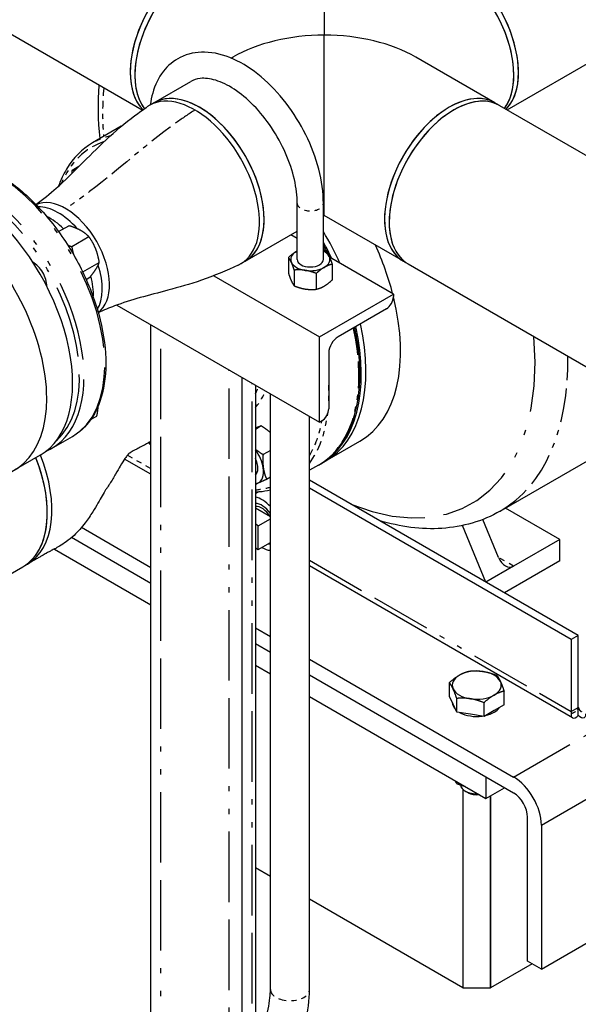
# Paper-space layout 'SHEET_1' of a CAD drawing. Header units: inches. Extents: x 3 to 360, y 8 to 227.
# Tile 60 of 98: x 91 to 102, y 137 to 156. Entities that reach past the tile are written whole.
import ezdxf

# ---------------------------------------------------------------- set-up
doc = ezdxf.new("R2010")
doc.units = ezdxf.units.IN
doc.header["$LTSCALE"] = 10.666667
doc.header["$MEASUREMENT"] = 0
doc.linetypes.add('DOUBLE_DASH_DOUBLE_DOT', pattern=[0.74, 0.24, -0.06, 0.24, -0.06, 0.01, -0.06, 0.01, -0.06])
doc.layers.get('0').update_dxf_attribs({"lineweight": 25})
doc.layers.add('PHANTOM', color=7, linetype='DOUBLE_DASH_DOUBLE_DOT', lineweight=25)

psp = doc.layouts.new('SHEET_1')

# ---------------------------------------------------------------- linework, layer by layer
for p, q in [((100.387, 154.432), (122.065, 166.948)), ((93.4, 154.425), (86.997, 158.122)), ((96.887, 156.453), (96.887, 155.861)), ((96.887, 152.411), (96.887, 155.861)), ((95.102, 155.423), (95.137, 155.443)), ((100.152, 154.568), (98.637, 155.443)), ((93.622, 154.568), (94.329, 154.976)), ((93.622, 154.568), (93.534, 154.517)), ((100.152, 154.568), (100.241, 154.517)), ((100.241, 154.517), (106.778, 150.743)), ((93.001, 154.118), (92.449, 153.799)), ((92.188, 153.347), (92.062, 153.275)), ((96.368, 151.572), (96.368, 152.644)), ((96.868, 151.572), (96.868, 152.644)), ((96.868, 152.401), (96.887, 152.411)), ((98.402, 151.537), (96.887, 152.411)), ((91.8, 152.103), (91.996, 152.216)), ((92.052, 151.819), (92.379, 152.008)), ((95.372, 151.537), (96.368, 152.112)), ((96.368, 151.972), (96.247, 152.042)), ((96.2, 151.61), (96.2, 151.307)), ((98.209, 150.909), (96.987, 151.615)), ((92.261, 151.332), (92.579, 151.515)), ((95.372, 151.537), (95.284, 151.486)), ((97.037, 151.48), (97.037, 151.178)), ((98.402, 151.537), (98.491, 151.486)), ((98.491, 151.486), (105.028, 147.711)), ((92.327, 151.191), (92.397, 151.232)), ((94.771, 151.261), (96.795, 150.092)), ((96.312, 151.368), (96.312, 151.066)), ((96.731, 151.304), (96.731, 151.001)), ((96.795, 150.092), (98.209, 150.909)), ((98.209, 150.909), (98.209, 150.86)), ((92.916, 150.699), (96.795, 148.46)), ((98.075, 150.627), (97.149, 150.092)), ((93.567, 129.985), (93.567, 150.324)), ((96.795, 148.46), (96.795, 150.092)), ((96.972, 149.786), (96.972, 148.717)), ((95.317, 128.975), (95.317, 149.313)), ((95.567, 149.169), (95.567, 128.849)), ((95.854, 137.611), (95.854, 149.003)), ((92.414, 148.508), (92.533, 148.577)), ((96.604, 137.611), (96.604, 148.57)), ((96.838, 148.484), (96.795, 148.46)), ((95.681, 148.386), (95.567, 148.319)), ((91.666, 147.954), (92.064, 148.183)), ((96.906, 147.712), (97.569, 148.095)), ((95.854, 147.92), (95.714, 147.84)), ((100.253, 146.758), (102.178, 147.869)), ((91.447, 147.827), (90.952, 147.541)), ((93.567, 147.464), (93.064, 147.754)), ((96.818, 147.661), (96.906, 147.712)), ((96.773, 147.636), (96.604, 147.538)), ((95.854, 147.406), (95.783, 147.365)), ((101.748, 144.377), (96.604, 147.347)), ((95.567, 147.093), (95.628, 147.129)), ((101.615, 144.301), (96.604, 147.194)), ((95.567, 146.82), (95.854, 146.655)), ((101.395, 146.214), (100.353, 146.816)), ((95.621, 146.478), (95.854, 146.613)), ((100.222, 145.871), (99.919, 146.598)), ((92.24, 146.448), (93.567, 145.682)), ((95.621, 146.478), (95.567, 146.51)), ((95.621, 146.021), (95.621, 146.478)), ((99.981, 145.398), (99.529, 146.482)), ((93.567, 145.376), (92.048, 146.252)), ((93.567, 145.376), (92.048, 146.252)), ((95.621, 146.021), (95.854, 146.155)), ((101.395, 146.214), (100.511, 145.704)), ((101.395, 145.806), (101.395, 146.214)), ((91.72, 146.033), (93.567, 144.967)), ((95.567, 146.053), (95.621, 146.021)), ((101.395, 145.806), (100.334, 145.194)), ((86.083, 142.787), (91.118, 145.694)), ((91.118, 145.694), (91.206, 145.745)), ((101.636, 142.805), (96.604, 145.711)), ((100.511, 145.704), (99.981, 145.398)), ((101.041, 137.998), (113.189, 145.011)), ((95.567, 144.527), (95.854, 144.361)), ((101.748, 144.377), (101.615, 144.301)), ((101.615, 144.301), (101.615, 142.923)), ((101.748, 142.999), (101.748, 144.377)), ((95.854, 144.055), (95.567, 144.221)), ((95.854, 144.055), (95.567, 144.221)), ((96.604, 143.928), (100.511, 141.672)), ((95.567, 143.813), (95.854, 143.647)), ((100.511, 141.366), (96.604, 143.622)), ((99.981, 141.672), (96.604, 143.622)), ((99.281, 143.215), (99.281, 143.477)), ((100.327, 143.053), (100.327, 143.315)), ((96.604, 143.214), (99.981, 141.264)), ((99.351, 143.064), (99.281, 143.215)), ((99.421, 142.913), (99.421, 143.175)), ((99.421, 142.913), (99.351, 143.064)), ((99.944, 142.832), (99.944, 143.094)), ((100.136, 142.943), (99.944, 142.832)), ((100.327, 143.053), (100.136, 142.943)), ((101.615, 142.923), (101.748, 142.999)), ((101.749, 142.846), (101.749, 142.999)), ((99.683, 142.873), (99.421, 142.913)), ((99.944, 142.832), (99.683, 142.873)), ((99.981, 141.672), (99.981, 141.264)), ((99.421, 141.549), (99.421, 141.587)), ((99.539, 141.437), (99.539, 137.641)), ((99.539, 141.437), (99.539, 137.641)), ((99.981, 141.264), (100.334, 141.468)), ((99.638, 141.373), (99.583, 141.404)), ((100.069, 137.641), (100.069, 141.315)), ((100.069, 141.315), (100.069, 137.641)), ((100.776, 138.151), (100.776, 140.907)), ((101.041, 140.754), (101.041, 137.998)), ((95.854, 139.769), (95.567, 139.934)), ((99.539, 137.641), (96.604, 139.336)), ((100.865, 138.1), (100.069, 137.641)), ((101.041, 137.998), (100.776, 138.151)), ((99.539, 137.641), (100.069, 137.641))]:
    psp.add_line(p, q)
for centre, major_axis, ratio, start_param, end_param in [((94.409, 155.863), (-0.875, -1.516), 0.57735, 3.141593, 6.137988), ((99.366, 155.863), (-0.875, 1.516), 0.57735, 3.297611, 6.283185), ((94.497, 155.812), (0.875, 1.516), 0.57735, 0, 2.907089), ((94.409, 155.863), (0.875, 1.516), 0.57735, 0, 2.356194), ((99.277, 155.812), (0.875, -1.516), 0.57735, 0.241804, 3.141593), ((99.277, 155.812), (-0.875, 1.516), 0.57735, 3.926991, 6.283185), ((99.366, 155.863), (-0.875, 1.516), 0.57735, 3.926991, 6.283185), ((94.497, 155.812), (-0.875, -1.516), 0.57735, 3.926991, 6.048681), ((96.887, 154.432), (2.475, 0), 0.57735, 1.570796, 2.356194), ((96.887, 154.432), (2.475, 0), 0.57735, 0.785398, 1.570796), ((94.409, 155.863), (-0.875, -1.516), 0.57735, 5.497787, 6.137988), ((99.277, 155.812), (0.875, -1.516), 0.57735, 0.241804, 0.785398), ((99.366, 155.863), (0.875, -1.516), 0.57735, 0.156018, 0.785398), ((94.497, 153.052), (-0.875, 1.516), 0.57735, 3.141593, 6.283185), ((99.277, 153.052), (0.875, 1.516), 0.57735, 0, 3.141593), ((94.409, 153.001), (0.875, -1.516), 0.57735, 6.229146, 9.478817), ((94.409, 153.001), (-0.875, 1.516), 0.57735, 3.087554, 6.337224), ((94.497, 153.052), (-0.875, 1.516), 0.57735, 3.926991, 6.283185), ((99.366, 153.001), (0.875, 1.516), 0.57735, 0, 3.141593), ((99.366, 153.001), (0.875, 1.516), 0.57735, 0, 2.356194), ((99.277, 153.052), (0.875, 1.516), 0.57735, 0, 0.785398), ((99.277, 153.052), (-0.875, -1.516), 0.57735, 3.926991, 6.283185), ((89.947, 150.425), (1.5, -2.598), 0.57735, 0, 3.141593), ((89.452, 150.139), (1.5, -2.598), 0.57735, 5.758799, 9.691663), ((91.934, 151.572), (0.595, -1.031), 0.57735, 0.0487, 3.092893), ((91.934, 151.572), (0.595, -1.031), 0.57735, 0.0487, 3.092893), ((91.795, 151.492), (-0.595, 1.031), 0.57735, 5.04965, 5.977748), ((91.795, 151.492), (-0.595, 1.031), 0.57735, 5.04965, 5.977748), ((91.625, 151.394), (0.595, -1.031), 0.57735, 2.029075, 2.41847), ((94.497, 153.052), (0.875, -1.516), 0.57735, 0, 0.785398), ((99.366, 153.001), (-0.875, -1.516), 0.57735, 5.497787, 6.283185), ((95.031, 150.96), (1.875, -3.248), 0.57735, 1.407404, 1.590625), ((95.031, 150.96), (-1.875, 3.248), 0.57735, 4.548997, 4.732218), ((94.943, 150.909), (-1.875, 3.248), 0.57735, 4.590646, 4.684891), ((95.694, 151.343), (-1.875, 3.248), 0.57735, 4.266121, 4.538414), ((96.618, 151.572), (-0.375, 0), 0.57735, 5.497787, 6.544985), ((96.618, 151.572), (-0.375, 0), 0.57735, 5.442117, 5.497787), ((96.618, 151.572), (0.375, 0), 0.57735, 0.261799, 0.841069), ((96.618, 151.572), (0.375, 0), 0.57735, 5.497787, 6.544985), ((91.309, 151.212), (0.188, -0.325), 0.57735, 0.777468, 2.364125), ((91.795, 151.492), (0.595, -1.031), 0.57735, 0.305438, 1.221248), ((91.795, 151.492), (0.595, -1.031), 0.57735, 0.305438, 1.221248), ((96.618, 151.572), (-0.375, 0), 0.57735, 0.261799, 1.308997), ((96.618, 151.572), (0.25, 0), 0.57735, 3.141593, 6.283185), ((96.618, 151.572), (0.375, 0), 0.57735, 4.45059, 5.497787), ((91.625, 151.394), (0.595, -1.031), 0.57735, 0.723122, 1.123203), ((95.694, 151.343), (1.875, -3.248), 0.57735, 0, 1.107206), ((98.075, 150.782), (-0.095, -0.165), 0.57735, 0.785398, 2.356194), ((94.943, 150.909), (1.875, -3.248), 0.57735, 6.271497, 7.350226), ((95.031, 150.96), (1.875, -3.248), 0.57735, 0, 1.06704), ((95.031, 150.96), (1.875, -3.248), 0.57735, 0, 1.06704), ((97.149, 149.888), (-0.125, -0.217), 0.57735, 3.926991, 5.497787), ((96.838, 148.639), (-0.095, -0.165), 0.57735, 0.785398, 2.356194), ((90.081, 147.694), (1.125, -1.949), 0.57735, 0, 1.31581), ((90.081, 147.694), (1.125, -1.949), 0.57735, 0, 1.31581), ((95.393, 147.705), (-0.234, 0.406), 0.57735, 4.107878, 4.946949), ((89.993, 147.643), (1.125, -1.949), 0.57735, 0, 1.315796), ((89.993, 147.643), (1.125, -1.949), 0.57735, 0.785398, 1.315796), ((95.393, 147.705), (0.156, -0.271), 0.57735, 0.117462, 1.453334), ((95.393, 147.705), (0.234, -0.406), 0.57735, 6.202273, 7.24947), ((95.393, 147.705), (0.234, -0.406), 0.57735, 6.048625, 6.202273), ((95.692, 146.519), (0.28, -0.485), 0.57735, 1.936196, 2.679118), ((95.692, 146.519), (-0.213, 0.368), 0.57735, 4.931003, 5.928878), ((89.993, 147.643), (1.125, -1.949), 0.57735, 0, 0.785398), ((95.692, 146.519), (-0.18, 0.312), 0.57735, 4.815903, 6.013042), ((95.692, 146.519), (0.28, -0.485), 0.57735, 5.497787, 5.917785), ((95.692, 146.519), (0.213, -0.368), 0.57735, 5.909786, 6.064572), ((100.399, 145.973), (0.08, -0.282), 0.684584, 4.882454, 6.45325), ((99.804, 143.43), (-0.469, 0), 0.57735, 4.45059, 5.497787), ((99.804, 143.43), (0.469, 0), 0.57735, 0.261799, 1.308997), ((99.804, 143.43), (-0.469, 0), 0.57735, 5.497787, 6.544985), ((99.804, 143.43), (0.469, 0), 0.57735, 5.497787, 6.544985), ((99.804, 143.43), (-0.469, 0), 0.57735, 0.261799, 1.308997), ((99.804, 143.43), (0.469, 0), 0.57735, 4.45059, 5.497787), ((99.804, 143.101), (-0.469, 0), 0.57735, 0.010332, 0.513267), ((99.804, 143.101), (0.469, 0), 0.57735, 5.080206, 5.915369), ((99.804, 143.101), (0.469, 0), 0.57735, 3.961202, 4.939977), ((100.511, 141.06), (0.375, -0.65), 0.57735, 0.785398, 2.356194), ((99.804, 141.532), (-0.313, 0), 0.57735, 0.054326, 1.64861), ((99.804, 141.468), (0.234, 0), 0.57735, 3.926991, 4.935251), ((100.511, 141.06), (-0.187, 0.325), 0.57735, 3.926991, 5.497787)]:
    psp.add_ellipse(centre, major_axis=major_axis, ratio=ratio, start_param=start_param, end_param=end_param)
for points, knots in [([(96.868, 152.644), (96.868, 152.853), (96.838, 153.073), (96.723, 153.517), (96.638, 153.741), (96.426, 154.17), (96.298, 154.376), (96.009, 154.751), (95.849, 154.92), (95.509, 155.206), (95.329, 155.323), (94.963, 155.485), (94.777, 155.532), (94.432, 155.539), (94.272, 155.507), (94.003, 155.373), (93.893, 155.281), (93.712, 155.05), (93.645, 154.908), (93.581, 154.681), (93.566, 154.607), (93.556, 154.53)], [0, 0, 0, 0, 0.33851, 0.33851, 0.67587, 0.67587, 1.010886, 1.010886, 1.346429, 1.346429, 1.684842, 1.684842, 2.020336, 2.020336, 2.320399, 2.320399, 2.585934, 2.585934, 2.869638, 2.869638, 3.001479, 3.001479, 3.001479, 3.001479]), ([(96.368, 152.644), (96.368, 152.784), (96.35, 152.939), (96.276, 153.264), (96.219, 153.434), (96.071, 153.771), (95.98, 153.938), (95.772, 154.248), (95.656, 154.392), (95.412, 154.64), (95.285, 154.745), (95.038, 154.907), (94.918, 154.964), (94.697, 155.032), (94.597, 155.042), (94.442, 155.026), (94.382, 155.007), (94.329, 154.976)], [6.283185, 6.283185, 6.283185, 6.283185, 6.579303, 6.579303, 6.879468, 6.879468, 7.182907, 7.182907, 7.486727, 7.486727, 7.78789, 7.78789, 8.08465, 8.08465, 8.384533, 8.384533, 8.63938, 8.63938, 8.63938, 8.63938]), ([(91.364, 152.623), (91.507, 152.728), (91.631, 152.825), (91.912, 153.074), (92.064, 153.223), (92.528, 153.687), (92.875, 154.038), (93.338, 154.381), (93.415, 154.435), (93.488, 154.487)], [0.225929, 0.225929, 0.225929, 0.225929, 1.935507, 1.935507, 4.043556, 4.043556, 8.200305, 8.200305, 9.038773, 9.038773, 9.038773, 9.038773]), ([(92.449, 153.799), (92.249, 153.684), (92.08, 153.514), (91.892, 153.201), (91.841, 153.091), (91.799, 152.973)], [6.2831853, 6.2831853, 6.2831853, 6.2831853, 6.5929487, 6.5929487, 6.7383277, 6.7383277, 6.7383277, 6.7383277]), ([(89.064, 153.379), (89.224, 153.472), (89.409, 153.521), (89.811, 153.529), (90.029, 153.487), (90.478, 153.312), (90.709, 153.179), (91.159, 152.835), (91.377, 152.625), (91.779, 152.149), (91.962, 151.884), (92.275, 151.326), (92.405, 151.034), (92.598, 150.449), (92.662, 150.157), (92.716, 149.603), (92.706, 149.341), (92.612, 148.873), (92.528, 148.668), (92.315, 148.369), (92.198, 148.261), (92.064, 148.183)], [4.712389, 4.712389, 4.712389, 4.712389, 5.019722, 5.019722, 5.33549, 5.33549, 5.658361, 5.658361, 5.98179, 5.98179, 6.304623, 6.304623, 6.627229, 6.627229, 6.950129, 6.950129, 7.273619, 7.273619, 7.59607, 7.59607, 7.853982, 7.853982, 7.853982, 7.853982]), ([(95.235, 151.461), (95.022, 151.363), (94.774, 151.255), (94.315, 151.099), (94.1, 151.039), (93.53, 150.886), (93.187, 150.8), (92.766, 150.644), (92.667, 150.601), (92.559, 150.553)], [0, 0, 0, 0, 2.196116, 2.196116, 4.187125, 4.187125, 7.673517, 7.673517, 8.817194, 8.817194, 8.817194, 8.817194]), ([(96.773, 147.636), (96.973, 147.751), (97.142, 147.921), (97.401, 148.352), (97.49, 148.616), (97.58, 149.212), (97.579, 149.546), (97.517, 150.021), (97.494, 150.148), (97.467, 150.276)], [3.141593, 3.141593, 3.141593, 3.141593, 3.451356, 3.451356, 3.768063, 3.768063, 4.090395, 4.090395, 4.2052, 4.2052, 4.2052, 4.2052]), ([(93.567, 148.094), (93.546, 148.082), (93.526, 148.071), (93.492, 148.051), (93.478, 148.043), (93.456, 148.03), (93.448, 148.025), (93.437, 148.019), (93.434, 148.018), (93.432, 148.016), (93.432, 148.016), (93.431, 148.016), (93.431, 148.016), (93.431, 148.016), (93.431, 148.016), (93.427, 148.013), (93.42, 148.009), (93.397, 147.996), (93.38, 147.987), (93.347, 147.97), (93.332, 147.962), (93.293, 147.942), (93.271, 147.93), (93.235, 147.912), (93.22, 147.904), (93.194, 147.89), (93.183, 147.884), (93.163, 147.871), (93.157, 147.866), (93.147, 147.859), (93.137, 147.85), (93.106, 147.814), (93.09, 147.792), (93.045, 147.726), (93.014, 147.677), (92.954, 147.573), (92.924, 147.52), (92.857, 147.406), (92.82, 147.342), (92.767, 147.261), (92.755, 147.242), (92.737, 147.216), (92.732, 147.208), (92.726, 147.2), (92.725, 147.199), (92.724, 147.197), (92.724, 147.197), (92.724, 147.197), (92.724, 147.197), (92.721, 147.191), (92.721, 147.192), (92.713, 147.181), (92.707, 147.172), (92.682, 147.132), (92.659, 147.095), (92.61, 147.011), (92.583, 146.962), (92.523, 146.859), (92.489, 146.801), (92.409, 146.674), (92.361, 146.602), (92.244, 146.447), (92.171, 146.365), (92.048, 146.25), (91.999, 146.209), (91.905, 146.142), (91.861, 146.113), (91.785, 146.068), (91.753, 146.05), (91.705, 146.025), (91.69, 146.017), (91.655, 145.999), (91.636, 145.99), (91.607, 145.975), (91.595, 145.969), (91.575, 145.958), (91.567, 145.954), (91.56, 145.95), (91.56, 145.95), (91.56, 145.95), (91.56, 145.95), (91.558, 145.949), (91.551, 145.944), (91.532, 145.934), (91.518, 145.926), (91.487, 145.908), (91.471, 145.898), (91.434, 145.877), (91.414, 145.865), (91.37, 145.84), (91.346, 145.826), (91.293, 145.796), (91.264, 145.779), (91.226, 145.757), (91.216, 145.751), (91.206, 145.745)], [0.783779, 0.783779, 0.783779, 0.783779, 1, 1, 1.15, 1.15, 1.24, 1.24, 1.267, 1.267, 1.268563, 1.268563, 1.269344, 1.269344, 1.269734, 1.269734, 1.319753, 1.319753, 1.47028, 1.47028, 1.609002, 1.609002, 1.843019, 1.843019, 2.059163, 2.059163, 2.324284, 2.324284, 2.72051, 2.72051, 3.413628, 3.413628, 3.912372, 3.912372, 4.525763, 4.525763, 5.025255, 5.025255, 5.586437, 5.586437, 5.762369, 5.762369, 5.82831, 5.82831, 5.840673, 5.840673, 5.841455, 5.841455, 5.841845, 5.841845, 5.891856, 5.891856, 6.04203, 6.04203, 6.497694, 6.497694, 6.957487, 6.957487, 7.462812, 7.462812, 8.109598, 8.109598, 8.961033, 8.961033, 9.48892, 9.48892, 9.896105, 9.896105, 10.170838, 10.170838, 10.310785, 10.310785, 10.501903, 10.501903, 10.669203, 10.669203, 10.870947, 10.870947, 10.880193, 10.880193, 10.880974, 10.880974, 10.930974, 10.930974, 11.080974, 11.080974, 11.260974, 11.260974, 11.476974, 11.476974, 11.736174, 11.736174, 12.047214, 12.047214, 12.151121, 12.151121, 12.151121, 12.151121]), ([(95.567, 147.125), (95.591, 147.126), (95.616, 147.128), (95.714, 147.137), (95.785, 147.149), (95.854, 147.166)], [9.1348389, 9.1348389, 9.1348389, 9.1348389, 9.1661444, 9.1661444, 9.259247, 9.259247, 9.259247, 9.259247]), ([(100.253, 146.758), (99.917, 146.564), (99.536, 146.454), (98.748, 146.402), (98.343, 146.456), (97.938, 146.577)], [0.7853982, 0.7853982, 0.7853982, 0.7853982, 1.0630201, 1.0630201, 1.3342074, 1.3342074, 1.3342074, 1.3342074]), ([(101.749, 142.999), (101.738, 142.971), (101.727, 142.962), (101.73, 142.971), (101.732, 142.976), (101.738, 142.986), (101.748, 142.999)], [0, 0, 0, 0, 0.644181, 0.644181, 0.644181, 1, 1, 1, 1]), ([(101.749, 142.999), (101.759, 142.971), (101.77, 142.962), (101.767, 142.971), (101.765, 142.976), (101.759, 142.986), (101.749, 142.999)], [0, 0, 0, 0, 0.644181, 0.644181, 0.644181, 1, 1, 1, 1]), ([(101.609, 142.881), (101.606, 142.842), (101.617, 142.815), (101.638, 142.804), (101.665, 142.791), (101.706, 142.805), (101.749, 142.846)], [-0.8725123, -0.8725123, -0.8725123, -0.8725123, -0.4877015, -0.4877015, -0.4877015, 0, 0, 0, 0]), ([(101.888, 142.881), (101.891, 142.842), (101.88, 142.815), (101.859, 142.804), (101.833, 142.791), (101.791, 142.805), (101.749, 142.846)], [-0.8725123, -0.8725123, -0.8725123, -0.8725123, -0.4877015, -0.4877015, -0.4877015, 0, 0, 0, 0]), ([(95.567, 135.277), (95.705, 135.416), (95.835, 135.571), (96.085, 135.925), (96.202, 136.128), (96.396, 136.547), (96.472, 136.763), (96.576, 137.193), (96.604, 137.406), (96.604, 137.611)], [3.493022, 3.493022, 3.493022, 3.493022, 3.769911, 3.769911, 4.08407, 4.08407, 4.39823, 4.39823, 4.712389, 4.712389, 4.712389, 4.712389]), ([(95.567, 136.546), (95.643, 136.697), (95.707, 136.852), (95.801, 137.159), (95.832, 137.311), (95.851, 137.506), (95.854, 137.56), (95.854, 137.611)], [4.017404, 4.017404, 4.017404, 4.017404, 4.3029931, 4.3029931, 4.594942, 4.594942, 4.712389, 4.712389, 4.712389, 4.712389])]:
    psp.add_open_spline(points, degree=3, knots=knots)
for points in [[(92.594, 153.883), (92.559, 154.233), (92.552, 154.575), (92.575, 154.901)], [(96.993, 151.611), (96.953, 151.692), (96.912, 151.772), (96.868, 151.851)], [(93.519, 148.067), (93.535, 148.052), (93.551, 148.038), (93.567, 148.023)], [(91.666, 147.954), (91.629, 147.932), (91.591, 147.913), (91.551, 147.897)], [(101.615, 142.923), (101.612, 142.908), (101.609, 142.894), (101.609, 142.881)]]:
    psp.add_open_spline(points, degree=3)
for points, weights in [([(92.062, 153.275), (92.098, 153.286), (92.143, 153.303)], [1.10906450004, 1.09718917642, 1.04268203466]), ([(92.059, 153.219), (92.06, 153.246), (92.062, 153.275)], [1.09952872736, 1.1058542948, 1.10906450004]), ([(92.217, 152.129), (92.129, 152.178), (91.996, 152.216)], [1, 1.0930923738, 1.10906450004]), ([(92.379, 152.008), (92.306, 152.081), (92.217, 152.129)], [1.10906450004, 1.0930923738, 1]), ([(92.509, 151.779), (92.462, 151.893), (92.379, 152.008)], [1, 1.0930923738, 1.10906450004]), ([(91.977, 151.843), (92.012, 151.83), (92.052, 151.819)], [1.09213831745, 1.10419116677, 1.10906450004]), ([(92.052, 151.819), (92.065, 151.734), (92.085, 151.663)], [1.10906450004, 1.09994500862, 1.06568442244]), ([(92.579, 151.515), (92.555, 151.664), (92.509, 151.779)], [1.10906450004, 1.0930923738, 1]), ([(96.2, 151.61), (96.282, 151.684), (96.353, 151.725)], [1.10906450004, 1.0930923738, 1]), ([(96.256, 151.516), (96.23, 151.572), (96.2, 151.61)], [1, 1.0930923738, 1.10906450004]), ([(96.353, 151.725), (96.361, 151.73), (96.368, 151.734)], [1, 1.00916451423, 1.01758161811]), ([(96.868, 151.743), (96.896, 151.733), (96.925, 151.722)], [1.09545875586, 1.10489250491, 1.10906450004]), ([(96.925, 151.722), (96.955, 151.684), (96.981, 151.628)], [1.10906450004, 1.0930923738, 1]), ([(96.981, 151.628), (97.007, 151.572), (97.037, 151.48)], [1, 1.0930923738, 1.10906450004]), ([(92.518, 151.391), (92.56, 151.457), (92.579, 151.515)], [1, 1.0930923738, 1.10906450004]), ([(96.312, 151.368), (96.282, 151.46), (96.256, 151.516)], [1.10906450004, 1.0930923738, 1]), ([(96.884, 151.419), (96.813, 151.378), (96.731, 151.304)], [1, 1.0930923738, 1.10906450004]), ([(97.037, 151.48), (96.955, 151.46), (96.884, 151.419)], [1.10906450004, 1.0930923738, 1]), ([(92.397, 151.232), (92.476, 151.325), (92.518, 151.391)], [1.10906450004, 1.0930923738, 1]), ([(96.2, 151.307), (96.23, 151.215), (96.256, 151.159)], [1.10906450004, 1.0930923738, 1]), ([(96.521, 151.363), (96.424, 151.378), (96.312, 151.368)], [1, 1.0930923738, 1.10906450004]), ([(96.731, 151.304), (96.618, 151.348), (96.521, 151.363)], [1.10906450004, 1.0930923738, 1]), ([(96.256, 151.159), (96.282, 151.103), (96.312, 151.066)], [1, 1.0930923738, 1.10906450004]), ([(96.312, 151.066), (96.424, 151.021), (96.521, 151.006)], [1.10906450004, 1.0930923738, 1]), ([(96.731, 151.001), (96.813, 151.021), (96.884, 151.062)], [1.10906450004, 1.0930923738, 1]), ([(96.884, 151.062), (96.955, 151.103), (97.037, 151.178)], [1, 1.0930923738, 1.10906450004]), ([(96.521, 151.006), (96.618, 150.991), (96.731, 151.001)], [1, 1.0930923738, 1.10906450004]), ([(92.533, 148.577), (92.555, 148.685), (92.558, 148.77)], [1.10906450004, 1.09643459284, 1.03558290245]), ([(95.681, 148.386), (95.633, 148.371), (95.567, 148.344)], [1.10906450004, 1.09324947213, 1.00182381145]), ([(95.854, 148.259), (95.782, 148.323), (95.681, 148.386)], [1.03429762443, 1.09630176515, 1.10906450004]), ([(95.567, 147.945), (95.63, 147.892), (95.714, 147.84)], [1.05279310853, 1.09833375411, 1.10906450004]), ([(95.714, 147.84), (95.703, 147.696), (95.719, 147.586)], [1.10906450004, 1.0930923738, 1]), ([(95.719, 147.586), (95.735, 147.475), (95.783, 147.365)], [1, 1.0930923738, 1.10906450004]), ([(95.608, 147.289), (95.586, 147.281), (95.567, 147.273)], [1, 1.02830371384, 1.04947845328]), ([(95.783, 147.365), (95.675, 147.317), (95.608, 147.289)], [1.10906450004, 1.0930923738, 1]), ([(99.472, 143.622), (99.561, 143.673), (99.664, 143.698)], [1, 1.0379548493, 1]), ([(99.664, 143.698), (99.804, 143.711), (99.925, 143.692)], [1, 1.0379548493, 1]), ([(99.925, 143.692), (100.047, 143.673), (100.187, 143.617)], [1, 1.0379548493, 1]), ([(99.281, 143.477), (99.384, 143.57), (99.472, 143.622)], [1, 1.0379548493, 1]), ([(100.187, 143.617), (100.224, 143.57), (100.257, 143.5)], [1, 1.0379548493, 1]), ([(100.257, 143.5), (100.29, 143.43), (100.327, 143.315)], [1, 1.0379548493, 1]), ([(99.351, 143.36), (99.318, 143.43), (99.281, 143.477)], [1, 1.0379548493, 1]), ([(99.421, 143.175), (99.384, 143.29), (99.351, 143.36)], [1, 1.0379548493, 1]), ([(100.327, 143.315), (100.224, 143.29), (100.136, 143.239)], [1, 1.0379548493, 1]), ([(99.683, 143.169), (99.561, 143.188), (99.421, 143.175)], [1, 1.0379548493, 1]), ([(99.944, 143.094), (99.804, 143.15), (99.683, 143.169)], [1, 1.0379548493, 1]), ([(100.136, 143.239), (100.047, 143.188), (99.944, 143.094)], [1, 1.0379548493, 1]), ([(99.379, 141.612), (99.399, 141.577), (99.421, 141.549)], [1.06155260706, 1.09940676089, 1.10906450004]), ([(99.421, 141.549), (99.505, 141.515), (99.58, 141.495)], [1.10906450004, 1.09940676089, 1.06155260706])]:
    psp.add_rational_spline(points, weights, degree=2)
at = {"layer": 'PHANTOM', "ltscale": 0.525956}
for p, q in [((93.757, 129.876), (93.757, 150.214)), ((95.067, 129.119), (95.067, 149.458)), ((95.507, 128.865), (95.507, 149.204))]:
    psp.add_line(p, q, dxfattribs=at)
at = {"layer": 'PHANTOM', "ltscale": 0.031478}
psp.add_line((93.119, 147.828), (93.567, 147.57), dxfattribs=at)
at = {"layer": 'PHANTOM', "ltscale": 0.484535}
psp.add_line((100.511, 141.672), (108.624, 146.357), dxfattribs=at)
at = {"layer": 'PHANTOM', "ltscale": 0.54492}
psp.add_line((101.041, 140.754), (110.166, 146.022), dxfattribs=at)
at = {"layer": 'PHANTOM', "ltscale": 0.448973}
psp.add_line((96.604, 145.817), (101.615, 142.923), dxfattribs=at)
at = {"layer": 'PHANTOM', "ltscale": 0.020271}
psp.add_line((100.511, 145.704), (100.222, 145.871), dxfattribs=at)
at = {"layer": 'PHANTOM'}
for p in [(101.748, 142.999), (101.749, 142.999)]:
    psp.add_line(p, (101.749, 142.999), dxfattribs=at)
at = {"layer": 'PHANTOM', "ltscale": 0.056875}
psp.add_ellipse((96.782, 151.971), major_axis=(-2.927, 5.069), ratio=0.57735, start_param=0.68031, end_param=0.875457, dxfattribs=at)
at = {"layer": 'PHANTOM', "ltscale": 0.597009}
for centre, major_axis, start_param, end_param in [((90.564, 150.781), (-1.5, 2.598), 3.141593, 6.283185), ((90.166, 150.552), (1.5, -2.598), 0, 3.141593)]:
    psp.add_ellipse(centre, major_axis=major_axis, ratio=0.57735, start_param=start_param, end_param=end_param, dxfattribs=at)
at = {"layer": 'PHANTOM', "ltscale": 0.031671}
psp.add_ellipse((94.324, 150.552), major_axis=(-1.875, 3.248), ratio=0.57735, start_param=6.113326, end_param=6.283185, dxfattribs=at)
at = {"layer": 'PHANTOM', "ltscale": 0.09868}
psp.add_ellipse((94.28, 150.526), major_axis=(-1.844, 3.193), ratio=0.57735, start_param=6.161154, end_param=6.698227, dxfattribs=at)
at = {"layer": 'PHANTOM', "ltscale": 0.539474}
psp.add_ellipse((90.122, 150.526), major_axis=(-1.469, 2.544), ratio=0.57735, start_param=3.262773, end_param=6.162005, dxfattribs=at)
at = {"layer": 'PHANTOM', "ltscale": 0.039074}
psp.add_ellipse((96.618, 152.644), major_axis=(0.25, 0), ratio=0.57735, start_param=3.141593, end_param=6.283185, dxfattribs=at)
at = {"layer": 'PHANTOM', "ltscale": 0.003594}
psp.add_ellipse((94.898, 150.883), major_axis=(1.875, -3.248), ratio=0.57735, start_param=1.498983, end_param=1.518731, dxfattribs=at)
at = {"layer": 'PHANTOM', "ltscale": 0.19948}
psp.add_ellipse((94.898, 150.883), major_axis=(1.875, -3.248), ratio=0.57735, start_param=0, end_param=1.06704, dxfattribs=at)
at = {"layer": 'PHANTOM', "ltscale": 0.566153}
psp.add_ellipse((96.782, 151.971), major_axis=(2.927, -5.069), ratio=0.57735, start_param=5.646769, end_param=7.173672, dxfattribs=at)
at = {"layer": 'PHANTOM', "ltscale": 0.250962}
psp.add_ellipse((97.128, 152.171), major_axis=(3.125, -5.413), ratio=0.57735, start_param=0, end_param=0.805371, dxfattribs=at)
at = {"layer": 'PHANTOM', "ltscale": 0.01922}
psp.add_ellipse((94.324, 150.552), major_axis=(-1.875, 3.248), ratio=0.57735, start_param=3.875345, end_param=3.978636, dxfattribs=at)
at = {"layer": 'PHANTOM', "ltscale": 0.011063}
psp.add_ellipse((94.213, 150.488), major_axis=(1.051, -1.82), ratio=0.57735, start_param=0.360491, end_param=0.466997, dxfattribs=at)
at = {"layer": 'PHANTOM', "ltscale": 0.029404}
psp.add_ellipse((94.28, 150.526), major_axis=(1.111, -1.925), ratio=0.57735, start_param=0.173862, end_param=0.440004, dxfattribs=at)
at = {"layer": 'PHANTOM', "ltscale": 0.074874}
psp.add_ellipse((94.324, 150.552), major_axis=(1.875, -3.248), ratio=0.57735, start_param=0.249352, end_param=0.650195, dxfattribs=at)
at = {"layer": 'PHANTOM', "ltscale": 0.052005}
psp.add_ellipse((94.28, 150.526), major_axis=(1.844, -3.193), ratio=0.57735, start_param=0.314708, end_param=0.598004, dxfattribs=at)
at = {"layer": 'PHANTOM', "ltscale": 0.002448}
psp.add_ellipse((94.28, 150.526), major_axis=(-1.844, 3.193), ratio=0.57735, start_param=2.065279, end_param=2.079135, dxfattribs=at)
at = {"layer": 'PHANTOM', "ltscale": 0.024163}
psp.add_ellipse((94.28, 150.526), major_axis=(1.844, -3.193), ratio=0.57735, start_param=6.013899, end_param=6.14582, dxfattribs=at)
at = {"layer": 'PHANTOM', "ltscale": 0.058661}
psp.add_ellipse((96.229, 137.611), major_axis=(0.375, 0), ratio=0.57735, start_param=3.141593, end_param=6.283185, dxfattribs=at)
at = {"layer": 'PHANTOM', "ltscale": 0.17689}
psp.add_open_spline([(94.409, 154.43), (94.291, 154.352), (93.531, 153.846), (92.724, 153.074), (92.008, 152.594), (91.934, 152.544)], degree=3, knots=[-9.00963, -9.00963, -9.00963, -9.00963, -7.737493, -0.797643, 0, 0, 0, 0], dxfattribs=at)
at = {"layer": 'PHANTOM', "ltscale": 0.016661}
for points, knots in [([(101.609, 142.881), (101.631, 142.892), (101.652, 142.902), (101.684, 142.92), (101.696, 142.927), (101.715, 142.942), (101.722, 142.949), (101.736, 142.97), (101.742, 142.983), (101.749, 142.999)], [-0.8569762, -0.8569762, -0.8569762, -0.8569762, -0.5946709, -0.5946709, -0.390607, -0.390607, -0.219436, -0.219436, 0, 0, 0, 0]), ([(101.749, 142.999), (101.752, 142.991), (101.755, 142.983), (101.762, 142.969), (101.766, 142.963), (101.776, 142.948), (101.783, 142.941), (101.802, 142.926), (101.814, 142.919), (101.846, 142.902), (101.867, 142.892), (101.888, 142.881)], [-0.8676181, -0.8676181, -0.8676181, -0.8676181, -0.750669, -0.750669, -0.6398996, -0.6398996, -0.4669525, -0.4669525, -0.2604701, -0.2604701, 0, 0, 0, 0])]:
    psp.add_open_spline(points, degree=3, knots=knots, dxfattribs=at)

doc.saveas('drawing.dxf')
